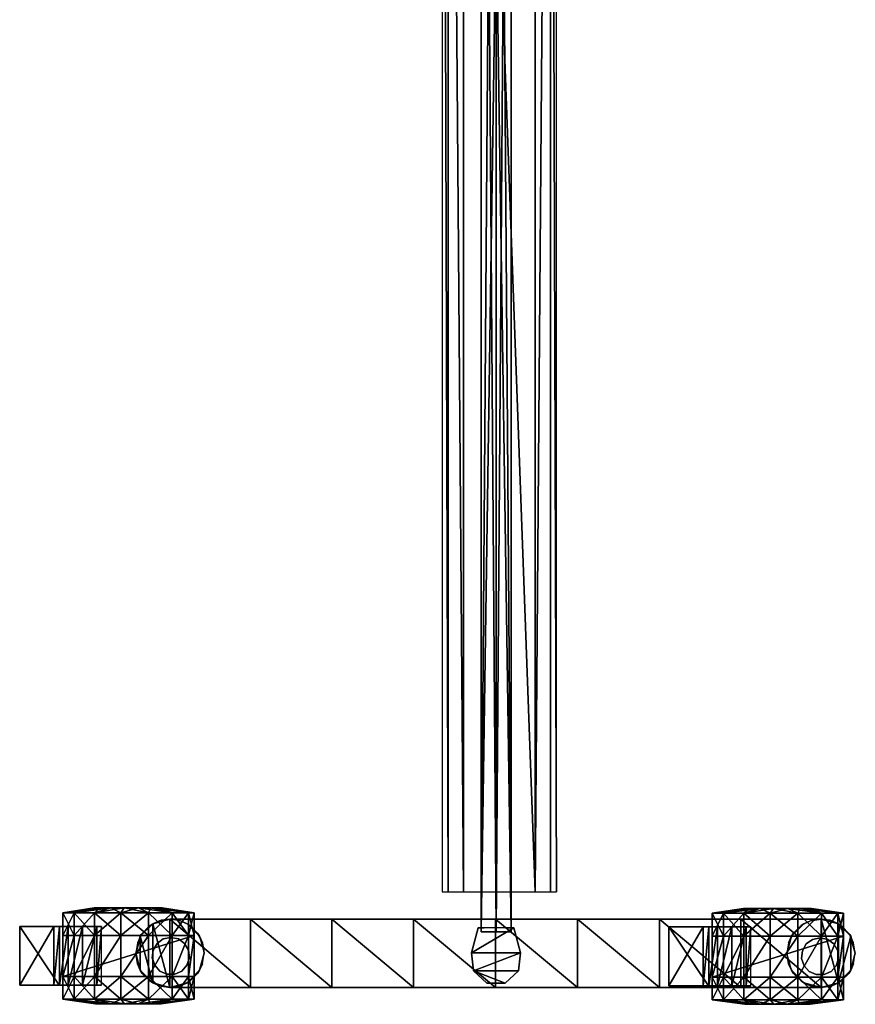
# Model space of a CAD drawing. Header units: inches. Extents: x -40 to 106, y -93 to 53.
# Tile 212 of 256: x 23 to 41, y -89 to -67. Entities that reach past the tile are written whole.
import ezdxf

# ---------------------------------------------------------------- set-up
doc = ezdxf.new("R2010")
doc.units = ezdxf.units.IN
doc.header["$MEASUREMENT"] = 0
doc.layers.add('A-FURN', color=7, linetype='Continuous')
for name, color, linetype, true_color in [('CET color Black', 7, 'Continuous', 0x040000), ('CET color Grey2', 7, 'Continuous', 0x060606), ('CET color Grey99', 7, 'Continuous', 0xfdfef9)]:
    doc.layers.add(name, color=color, linetype=linetype, true_color=true_color)

# ---------------------------------------------------------------- blocks, each defined once
blk = doc.blocks.new('*C33')
at = {"layer": 'CET color Black', "linetype": 'Continuous'}
mesh = blk.add_polyface(dxfattribs=at)
corners = [(46.454, -6.918, 4.311), (46.557, -7.3, 3.439), (46.558, -7.301, 4.22), (46.48, -7.116, 3.485), (46.491, -7.153, 3.336), (46.454, 7.562, 4.311), (46.454, 7.562, 3.534), (46.454, 5.775, 3.908), (46.454, -6.918, 3.534), (46.454, -5.129, 4.673), (46.454, -5.131, 3.908), (46.454, -3.324, 4.176), (46.454, -3.322, 4.933), (46.454, -1.504, 4.337), (46.454, -1.503, 5.089), (46.454, 0.322, 5.141), (46.454, 0.322, 4.391), (46.454, 2.147, 5.089), (46.454, 2.148, 4.337), (46.454, 3.966, 4.933), (46.454, 3.968, 4.176), (46.454, 5.773, 4.673), (46.558, 7.945, 4.22), (46.835, 8.221, 4.151), (46.801, 8.199, 3.352), (46.557, 7.944, 3.439), (46.48, 7.76, 3.485), (46.491, 7.797, 3.336), (46.454, 7.562, 3.336), (47.214, 8.322, 4.125), (47.214, 8.322, 3.339), (47.592, 8.221, 4.151), (47.87, 7.945, 4.22), (47.829, 8.009, 3.336), (47.661, 8.177, 3.336), (47.449, 8.285, 3.336), (47.974, 7.562, 4.311), (47.937, 7.797, 3.336), (47.974, 7.562, 3.534), (47.974, 7.562, 3.336), (47.974, -6.918, 4.311), (47.974, -6.918, 3.534), (47.974, -5.131, 3.908), (47.974, 5.773, 4.673), (47.974, 5.775, 3.908), (47.974, 3.968, 4.176), (47.974, 3.966, 4.933), (47.974, 2.148, 4.337), (47.974, 2.147, 5.089), (47.974, 0.322, 5.141), (47.974, 0.322, 4.391), (47.974, -1.503, 5.089), (47.974, -1.504, 4.337), (47.974, -3.322, 4.933), (47.974, -3.324, 4.176), (47.974, -5.129, 4.673), (47.87, -7.301, 4.22), (47.974, -6.918, 3.336), (46.835, -7.577, 4.151), (47.214, -7.678, 4.125), (47.592, -7.577, 4.151), (47.661, -7.533, 3.336), (47.829, -7.365, 3.336), (47.937, -7.153, 3.336), (47.449, -7.641, 3.336), (46.801, -7.555, 3.352), (47.214, -7.678, 3.338), (47.593, -6.259, 3.684), (47.214, -6.158, 3.336), (47.214, -6.158, 3.706), (46.979, -6.195, 3.336), (46.835, -6.259, 3.684), (47.871, -6.537, 3.623), (47.829, -6.471, 3.336), (47.661, -6.303, 3.336), (47.449, -6.195, 3.336), (47.937, -6.683, 3.336), (47.871, 7.18, 3.623), (47.593, 6.903, 3.684), (47.661, 6.947, 3.336), (47.829, 7.115, 3.336), (47.937, 7.327, 3.336), (47.214, 6.802, 3.706), (47.449, 6.839, 3.336), (46.835, 6.903, 3.684), (47.214, 6.802, 3.336), (46.557, 7.18, 3.623), (46.599, 7.115, 3.336), (46.767, 6.947, 3.336), (46.979, 6.839, 3.336), (46.48, 7.365, 3.58), (46.491, 7.327, 3.336), (46.48, -6.721, 3.58), (46.491, -6.683, 3.336), (46.454, -6.918, 3.336), (46.557, -6.537, 3.623), (46.767, -6.303, 3.336), (46.599, -6.471, 3.336), (46.979, -7.641, 3.336), (46.599, -7.365, 3.336), (46.979, 8.285, 3.336), (46.599, 8.009, 3.336)]
mesh.append_faces([[corners[k] for k in face] for face in [(0, 1, 2, 0), (3, 4, 1, 3), (1, 0, 3, 1), (22, 6, 5, 22), (23, 24, 25, 23), (25, 22, 23, 25), (26, 27, 28, 26), (26, 28, 6, 26), (22, 26, 6, 22), (25, 27, 26, 25), (26, 22, 25, 26), (29, 30, 24, 29), (24, 23, 29, 24), (31, 30, 29, 31), (32, 33, 34, 32), (34, 31, 32, 34), (34, 35, 31, 34), (35, 30, 31, 35), (36, 37, 32, 36), (37, 33, 32, 37), (38, 39, 37, 38), (37, 36, 38, 37), (56, 57, 41, 56), (41, 40, 56, 41), (31, 29, 23, 31), (32, 31, 23, 32), (32, 23, 22, 32), (32, 22, 5, 32), (36, 32, 5, 36), (55, 9, 0, 55), (40, 55, 0, 40), (40, 0, 2, 40), (56, 40, 2, 56), (56, 2, 58, 56), (58, 59, 60, 58), (56, 58, 60, 56), (60, 61, 62, 60), (62, 56, 60, 62), (62, 63, 56, 62), (63, 57, 56, 63), (59, 64, 60, 59), (64, 61, 60, 64), (65, 66, 59, 65), (59, 58, 65, 59), (59, 66, 64, 59), (2, 1, 65, 2), (65, 58, 2, 65), (67, 68, 69, 67), (69, 70, 71, 69), (68, 70, 69, 68), (72, 73, 74, 72), (74, 67, 72, 74), (74, 75, 67, 74), (75, 68, 67, 75), (41, 76, 72, 41), (76, 73, 72, 76), (57, 76, 41, 57), (77, 39, 38, 77), (78, 79, 80, 78), (80, 77, 78, 80), (80, 81, 77, 80), (81, 39, 77, 81), (82, 83, 78, 82), (83, 79, 78, 83), (84, 85, 82, 84), (85, 83, 82, 85), (86, 87, 88, 86), (88, 84, 86, 88), (84, 89, 85, 84), (88, 89, 84, 88), (90, 91, 86, 90), (91, 87, 86, 91), (6, 28, 91, 6), (91, 90, 6, 91), (92, 93, 94, 92), (94, 8, 92, 94), (3, 0, 8, 3), (4, 3, 8, 4), (94, 4, 8, 94), (95, 93, 92, 95), (71, 96, 97, 71), (97, 95, 71, 97), (97, 93, 95, 97), (70, 96, 71, 70), (66, 65, 98, 66), (99, 1, 4, 99), (65, 1, 99, 65), (24, 30, 100, 24), (27, 25, 101, 27), (25, 24, 101, 25)]])
mesh.append_faces([[corners[k] for k in face] for face in [(5, 7, 21, 5), (40, 42, 55, 40)]], dxfattribs={"vtx0": -1, "vtx1": -1, "vtx3": -1})
mesh.append_faces([[corners[k] for k in face] for face in [(11, 9, 12, 11), (13, 12, 14, 13), (13, 14, 15, 13), (16, 15, 17, 16), (18, 17, 19, 18), (20, 19, 21, 20), (45, 43, 46, 45), (47, 46, 48, 47), (47, 48, 49, 47), (50, 49, 51, 50), (52, 51, 53, 52), (54, 53, 55, 54)]], dxfattribs={"vtx0": -1, "vtx2": -1, "vtx3": -1})
mesh.append_faces([[corners[k] for k in face] for face in [(43, 36, 21, 43), (46, 43, 19, 46), (48, 46, 17, 48), (49, 48, 15, 49), (51, 49, 14, 51), (53, 51, 12, 53), (55, 53, 9, 55)]], dxfattribs={"vtx1": -1})
mesh.append_faces([[corners[k] for k in face] for face in [(10, 8, 9, 10), (11, 10, 9, 11), (13, 11, 12, 13), (16, 13, 15, 16), (18, 16, 17, 18), (20, 18, 19, 20), (7, 20, 21, 7), (44, 38, 43, 44), (45, 44, 43, 45), (47, 45, 46, 47), (50, 47, 49, 50), (52, 50, 51, 52), (54, 52, 53, 54), (42, 54, 55, 42)]], dxfattribs={"vtx1": -1, "vtx2": -1})
mesh.append_faces([[corners[k] for k in face] for face in [(5, 6, 7, 5), (8, 0, 9, 8), (40, 41, 42, 40), (38, 36, 43, 38), (36, 5, 21, 36), (43, 21, 19, 43), (46, 19, 17, 46), (48, 17, 15, 48), (49, 15, 14, 49), (51, 14, 12, 51), (53, 12, 9, 53)]], dxfattribs={"vtx2": -1})
mesh = blk.add_polyface(dxfattribs=at)
corners = [(45.847, 1.68, 66.941), (2.153, 1.68, 66.941), (2.153, 1.541, 66.604), (45.847, 1.541, 66.604), (45.847, -0.392, 66.465), (2.153, -0.392, 66.465), (2.153, -0.728, 66.604), (45.847, -0.728, 66.604), (2.153, -0.868, 66.941), (45.847, -0.868, 66.941), (45.847, 1.204, 66.465), (2.153, 1.204, 66.465)]
mesh.append_faces([[corners[k] for k in face] for face in [(0, 1, 2, 0), (2, 3, 0, 2), (4, 5, 6, 4), (6, 7, 4, 6), (7, 6, 8, 7), (8, 9, 7, 8), (10, 11, 5, 10), (5, 4, 10, 5), (2, 11, 10, 2), (10, 3, 2, 10)]], dxfattribs={"vtx2": -1})
mesh = blk.add_polyface(dxfattribs=at)
corners = [(47.207, -0.21, 66.408), (47.207, -0.21, 5.141), (47.607, -0.167, 5.141), (47.607, -0.167, 66.408), (46.649, -0.061, 5.141), (46.649, -0.061, 66.408), (46.649, -0.061, 65.924), (46.649, -0.061, 9.38), (46.649, 0.729, 66.408), (47.207, 0.877, 66.408), (47.207, 0.877, 5.141), (46.649, 0.729, 65.924), (46.649, 0.729, 9.38), (46.649, 0.729, 5.141), (46.649, 0.069, 65.924), (46.649, 0.069, 9.38), (46.649, 0.599, 9.38), (46.649, 0.599, 65.924), (47.607, 0.835, 66.408), (47.877, 0.535, 66.408), (47.877, 0.132, 66.408), (47.607, 0.835, 5.141), (47.877, 0.535, 5.141), (47.877, 0.132, 5.141)]
mesh.append_faces([[corners[k] for k in face] for face in [(4, 0, 7, 4), (8, 0, 9, 8), (18, 3, 19, 18)]], dxfattribs={"vtx0": -1, "vtx1": -1, "vtx3": -1})
mesh.append_faces([[corners[k] for k in face] for face in [(0, 6, 7, 0)]], dxfattribs={"vtx0": -1, "vtx2": -1, "vtx3": -1})
mesh.append_faces([[corners[k] for k in face] for face in [(0, 8, 5, 0), (19, 3, 20, 19)]], dxfattribs={"vtx0": -1, "vtx3": -1})
mesh.append_faces([[corners[k] for k in face] for face in [(13, 12, 10, 13)]], dxfattribs={"vtx1": -1})
mesh.append_faces([[corners[k] for k in face] for face in [(11, 8, 10, 11), (12, 11, 10, 12), (0, 3, 9, 0), (18, 9, 3, 18)]], dxfattribs={"vtx1": -1, "vtx2": -1})
mesh.append_faces([[corners[k] for k in face] for face in [(0, 1, 2, 0), (2, 3, 0, 2), (4, 1, 0, 4), (0, 5, 6, 0), (8, 9, 10, 8), (6, 14, 15, 6), (15, 7, 6, 15), (12, 16, 17, 12), (17, 11, 12, 17), (18, 21, 10, 18), (10, 9, 18, 10), (19, 22, 21, 19), (21, 18, 19, 21), (20, 23, 22, 20), (22, 19, 20, 22), (3, 2, 23, 3), (23, 20, 3, 23)]], dxfattribs={"vtx2": -1})
mesh = blk.add_polyface(dxfattribs=at)
corners = [(46.735, 0.67, 66), (1.265, 0.67, 66), (1.265, 0.67, 66.39), (46.735, 0.67, 66.39), (1.265, 0, 66), (1.265, 0, 66.39), (46.735, 0, 66), (46.735, 0, 66.39)]
mesh.append_faces([[corners[k] for k in face] for face in [(0, 2, 3, 0), (1, 5, 2, 1), (1, 6, 4, 1), (5, 3, 2, 5), (4, 7, 5, 4), (6, 3, 7, 6)]], dxfattribs={"vtx0": -1, "vtx3": -1})
mesh.append_faces([[corners[k] for k in face] for face in [(0, 1, 2, 0), (1, 4, 5, 1), (1, 0, 6, 1), (5, 7, 3, 5), (4, 6, 7, 4), (6, 0, 3, 6)]], dxfattribs={"vtx2": -1})
mesh = blk.add_polyface(dxfattribs=at)
corners = [(46.735, 0.67, 5.141), (1.265, 0.67, 5.141), (1.265, 0.67, 8.551), (46.735, 0.67, 8.551), (1.265, 0, 5.141), (1.265, 0, 8.551), (46.735, 0, 5.141), (46.735, 0, 8.551)]
mesh.append_faces([[corners[k] for k in face] for face in [(0, 2, 3, 0), (1, 5, 2, 1), (1, 6, 4, 1), (5, 3, 2, 5), (4, 7, 5, 4), (6, 3, 7, 6)]], dxfattribs={"vtx0": -1, "vtx3": -1})
mesh.append_faces([[corners[k] for k in face] for face in [(0, 1, 2, 0), (1, 4, 5, 1), (1, 0, 6, 1), (5, 7, 3, 5), (4, 6, 7, 4), (6, 0, 3, 6)]], dxfattribs={"vtx2": -1})
at = {"layer": 'CET color Grey2', "linetype": 'Continuous'}
mesh = blk.add_polyface(dxfattribs=at)
corners = [(46.325, 6.429, 2.942), (46.219, 6.819, 2.197), (46.219, 6.504, 2.23), (46.325, 5.845, 2.752), (46.219, 6.203, 2.132), (46.325, 5.388, 2.341), (46.219, 5.967, 1.92), (46.325, 5.138, 1.779), (46.219, 5.838, 1.63), (46.325, 5.138, 1.165), (46.219, 5.838, 1.313), (46.325, 5.388, 0.603), (46.219, 5.967, 1.024), (46.325, 5.845, 0.192), (46.219, 6.203, 0.812), (46.325, 6.429, 0.002), (46.219, 6.504, 0.714), (46.831, 6.429, 2.942), (47.743, 6.429, 2.942), (46.831, 7.041, 2.878), (46.831, 5.845, 2.752), (47.743, 5.845, 2.752), (46.831, 5.388, 2.341), (47.743, 5.388, 2.341), (46.831, 5.138, 1.779), (47.743, 5.138, 1.779), (46.831, 5.138, 1.165), (47.743, 5.138, 1.165), (46.831, 5.388, 0.603), (46.831, 5.845, 0.192), (46.831, 6.429, 0.002), (46.628, 4.94, 1.753), (46.628, 4.179, 1.472), (47.937, 4.179, 1.472), (46.628, 5.06, 1.157), (47.937, 5.06, 1.157), (46.628, 5.999, 2.926), (46.628, 5.896, 2.978), (47.937, 5.896, 2.978), (46.628, 5.575, 2.771), (47.937, 5.575, 2.771), (46.628, 5.255, 2.457), (47.937, 5.255, 2.457), (46.628, 5.066, 2.136), (47.937, 5.066, 2.136), (47.937, 4.94, 1.753), (46.628, 5.604, 2.72), (46.628, 5.037, 1.604), (46.628, 5.123, 1.987), (46.628, 5.289, 2.359), (46.831, 7.041, 0.066), (46.831, 8.062, 1.472)]
mesh.append_faces([[corners[k] for k in face] for face in [(36, 37, 38, 36), (41, 43, 44, 41), (37, 36, 46, 37), (46, 49, 41, 46), (37, 46, 41, 37), (37, 41, 39, 37)]])
mesh.append_faces([[corners[k] for k in face] for face in [(12, 8, 4, 12)]], dxfattribs={"vtx0": -1, "vtx1": -1, "vtx2": -1, "vtx3": -1})
mesh.append_faces([[corners[k] for k in face] for face in [(0, 20, 17, 0), (5, 24, 22, 5), (7, 26, 24, 7), (49, 31, 41, 49)]], dxfattribs={"vtx0": -1, "vtx1": -1, "vtx3": -1})
mesh.append_faces([[corners[k] for k in face] for face in [(23, 21, 20, 23)]], dxfattribs={"vtx0": -1, "vtx2": -1, "vtx3": -1})
mesh.append_faces([[corners[k] for k in face] for face in [(0, 1, 2, 0), (3, 2, 4, 3), (5, 4, 6, 5), (7, 6, 8, 7), (9, 8, 10, 9), (11, 10, 12, 11), (13, 12, 14, 13), (15, 14, 16, 15), (3, 22, 20, 3), (1, 4, 2, 1), (50, 29, 30, 50)]], dxfattribs={"vtx0": -1, "vtx3": -1})
mesh.append_faces([[corners[k] for k in face] for face in [(22, 23, 20, 22)]], dxfattribs={"vtx1": -1})
mesh.append_faces([[corners[k] for k in face] for face in [(17, 18, 19, 17), (20, 21, 17, 20), (24, 25, 22, 24), (26, 27, 24, 26), (47, 34, 31, 47), (48, 47, 31, 48), (49, 48, 31, 49)]], dxfattribs={"vtx1": -1, "vtx2": -1})
mesh.append_faces([[corners[k] for k in face] for face in [(3, 0, 2, 3), (5, 3, 4, 5), (7, 5, 6, 7), (9, 7, 8, 9), (11, 9, 10, 11), (13, 11, 12, 13), (15, 13, 14, 15), (0, 3, 20, 0), (3, 5, 22, 3), (5, 7, 24, 5), (7, 9, 26, 7), (28, 26, 9, 28), (9, 11, 28, 9), (29, 28, 11, 29), (11, 13, 29, 11), (30, 29, 13, 30), (13, 15, 30, 13), (16, 14, 12, 16), (12, 10, 8, 12), (8, 6, 4, 8), (31, 32, 33, 31), (32, 34, 35, 32), (37, 39, 40, 37), (39, 41, 42, 39), (43, 31, 45, 43), (34, 32, 31, 34), (31, 43, 41, 31), (26, 28, 29, 26), (27, 26, 51, 27)]], dxfattribs={"vtx2": -1})
mesh = blk.add_polyface(dxfattribs=at)
corners = [(46.219, 7.28, 1.162), (46.325, 8.062, 1.472), (46.325, 7.934, 0.871), (46.219, 7.094, 0.906), (46.325, 7.573, 0.373), (46.219, 7.346, 1.472), (46.325, 7.934, 2.073), (46.219, 7.28, 1.782), (46.325, 7.573, 2.57), (46.219, 7.094, 2.038), (46.325, 7.041, 2.878), (46.219, 6.819, 2.197), (46.325, 6.429, 2.942), (46.325, 7.041, 0.066), (46.325, 6.429, 0.002), (46.219, 6.504, 0.714), (46.219, 6.819, 0.747), (46.831, 7.934, 2.073), (47.743, 7.934, 2.073), (46.831, 8.062, 1.472), (46.831, 7.573, 2.57), (47.743, 7.573, 2.57), (46.831, 7.041, 2.878), (47.743, 7.041, 2.878), (46.831, 6.429, 2.942), (46.831, 7.041, 0.066), (46.831, 6.429, 0.002), (46.831, 7.573, 0.373), (46.831, 7.934, 0.871), (46.219, 5.967, 1.024), (46.219, 6.203, 2.132), (46.907, 7.372, 3.797), (46.871, 7.541, 3.797), (46.871, 7.541, 1.988), (46.907, 7.372, 1.988), (47.008, 7.233, 3.797), (47.008, 7.233, 1.988), (47.157, 7.147, 3.797), (47.157, 7.147, 1.988), (47.329, 7.129, 3.797), (47.329, 7.129, 1.988), (47.008, 7.848, 3.797), (47.157, 7.934, 3.797), (47.157, 7.934, 1.988), (47.008, 7.848, 1.988), (46.907, 7.709, 3.797), (46.907, 7.709, 1.988), (46.831, 5.138, 1.165), (46.831, 5.845, 0.192)]
mesh.append_faces([[corners[k] for k in face] for face in [(3, 15, 29, 3), (7, 3, 29, 7), (7, 29, 30, 7), (11, 7, 30, 11), (28, 47, 48, 28), (25, 28, 48, 25)]], dxfattribs={"vtx0": -1, "vtx1": -1, "vtx2": -1, "vtx3": -1})
mesh.append_faces([[corners[k] for k in face] for face in [(1, 17, 19, 1), (6, 20, 17, 6), (8, 22, 20, 8), (10, 24, 22, 10)]], dxfattribs={"vtx0": -1, "vtx1": -1, "vtx3": -1})
mesh.append_faces([[corners[k] for k in face] for face in [(0, 1, 2, 0), (3, 2, 4, 3), (1, 0, 5, 1), (6, 5, 7, 6), (8, 7, 9, 8), (10, 9, 11, 10), (13, 15, 16, 13)]], dxfattribs={"vtx0": -1, "vtx3": -1})
mesh.append_faces([[corners[k] for k in face] for face in [(3, 4, 16, 3)]], dxfattribs={"vtx1": -1})
mesh.append_faces([[corners[k] for k in face] for face in [(17, 18, 19, 17), (20, 21, 17, 20), (22, 23, 20, 22), (7, 5, 3, 7)]], dxfattribs={"vtx1": -1, "vtx2": -1})
mesh.append_faces([[corners[k] for k in face] for face in [(3, 0, 2, 3), (6, 1, 5, 6), (8, 6, 7, 8), (10, 8, 9, 10), (12, 10, 11, 12), (13, 14, 15, 13), (4, 13, 16, 4), (1, 6, 17, 1), (6, 8, 20, 6), (8, 10, 22, 8), (10, 12, 24, 10), (25, 26, 14, 25), (14, 13, 25, 14), (27, 25, 13, 27), (13, 4, 27, 13), (28, 27, 4, 28), (4, 2, 28, 4), (19, 28, 2, 19), (2, 1, 19, 2), (11, 9, 7, 11), (5, 0, 3, 5), (3, 16, 15, 3), (31, 32, 33, 31), (33, 34, 31, 33), (35, 31, 34, 35), (34, 36, 35, 34), (37, 35, 36, 37), (36, 38, 37, 36), (39, 37, 38, 39), (38, 40, 39, 38), (41, 42, 43, 41), (43, 44, 41, 43), (45, 41, 44, 45), (44, 46, 45, 44), (32, 45, 46, 32), (46, 33, 32, 46), (25, 27, 28, 25), (28, 19, 47, 28)]], dxfattribs={"vtx2": -1})
mesh = blk.add_polyface(dxfattribs=at)
corners = [(47.743, 6.429, 2.942), (48.248, 6.429, 2.942), (47.743, 7.041, 2.878), (48.248, 5.845, 2.752), (47.743, 5.845, 2.752), (46.831, 6.429, 2.942), (48.248, 5.388, 2.341), (47.743, 5.388, 2.341), (48.248, 5.138, 1.779), (47.743, 5.138, 1.779), (46.831, 5.388, 2.341), (48.248, 5.138, 1.165), (47.743, 5.138, 1.165), (46.831, 5.138, 1.779), (48.248, 5.388, 0.603), (47.743, 5.388, 0.603), (48.248, 5.845, 0.192), (47.743, 5.845, 0.192), (48.248, 6.429, 0.002), (47.743, 6.429, 0.002), (48.349, 6.215, 2.111), (48.349, 6.507, 2.206), (48.349, 5.987, 1.906), (48.349, 5.862, 1.625), (48.349, 5.862, 1.318), (48.349, 5.987, 1.038), (48.349, 6.215, 0.833), (48.349, 6.507, 0.738), (48.349, 6.812, 2.174), (48.349, 7.078, 0.923), (47.937, 5.604, 2.72), (47.937, 5.999, 2.926), (47.937, 5.896, 2.978), (47.937, 5.575, 2.771), (47.937, 5.255, 2.457), (47.937, 4.94, 1.753), (47.937, 4.179, 1.472), (47.937, 5.06, 1.157), (47.937, 5.037, 1.604), (47.937, 5.123, 1.987), (47.937, 5.066, 2.136), (47.937, 5.289, 2.359), (46.628, 4.94, 1.753), (46.628, 4.179, 1.472), (46.628, 5.999, 2.926), (46.628, 5.896, 2.978), (46.628, 5.575, 2.771), (46.628, 5.255, 2.457), (46.628, 5.066, 2.136), (47.743, 8.062, 1.472), (47.743, 7.934, 0.871), (47.743, 7.041, 0.066)]
mesh.append_faces([[corners[k] for k in face] for face in [(20, 21, 1, 20), (20, 1, 3, 20), (32, 31, 44, 32), (40, 34, 47, 40), (12, 49, 50, 12), (12, 50, 51, 12)]])
mesh.append_faces([[corners[k] for k in face] for face in [(20, 23, 25, 20), (27, 29, 25, 27)]], dxfattribs={"vtx0": -1, "vtx1": -1, "vtx2": -1, "vtx3": -1})
mesh.append_faces([[corners[k] for k in face] for face in [(30, 34, 41, 30)]], dxfattribs={"vtx0": -1, "vtx1": -1, "vtx3": -1})
mesh.append_faces([[corners[k] for k in face] for face in [(4, 0, 5, 4), (9, 7, 10, 9), (12, 9, 13, 12), (30, 32, 33, 30), (30, 33, 34, 30), (35, 37, 38, 35), (35, 38, 39, 35), (40, 39, 41, 40), (17, 12, 51, 17)]], dxfattribs={"vtx0": -1, "vtx2": -1, "vtx3": -1})
mesh.append_faces([[corners[k] for k in face] for face in [(22, 3, 6, 22), (23, 6, 8, 23), (24, 8, 11, 24), (25, 11, 14, 25), (26, 14, 16, 26), (27, 16, 18, 27), (27, 25, 26, 27), (17, 51, 19, 17)]], dxfattribs={"vtx0": -1, "vtx3": -1})
mesh.append_faces([[corners[k] for k in face] for face in [(0, 1, 2, 0), (4, 3, 0, 4), (7, 6, 4, 7), (9, 8, 7, 9), (12, 11, 9, 12), (40, 35, 39, 40), (34, 40, 41, 34)]], dxfattribs={"vtx1": -1, "vtx2": -1})
mesh.append_faces([[corners[k] for k in face] for face in [(3, 1, 0, 3), (6, 3, 4, 6), (8, 6, 7, 8), (11, 8, 9, 11), (14, 11, 12, 14), (12, 15, 14, 12), (16, 14, 15, 16), (15, 17, 16, 15), (18, 16, 17, 18), (17, 19, 18, 17), (22, 20, 3, 22), (23, 22, 6, 23), (24, 23, 8, 24), (25, 24, 11, 25), (26, 25, 14, 26), (27, 26, 16, 27), (28, 21, 20, 28), (20, 22, 23, 20), (23, 24, 25, 23), (30, 31, 32, 30), (35, 36, 37, 35), (36, 35, 42, 36), (37, 36, 43, 37), (33, 32, 45, 33), (34, 33, 46, 34), (35, 40, 48, 35), (17, 15, 12, 17)]], dxfattribs={"vtx2": -1})
mesh = blk.add_polyface(dxfattribs=at)
corners = [(48.248, 7.934, 2.073), (48.248, 8.062, 1.472), (47.743, 8.062, 1.472), (47.743, 7.934, 2.073), (46.831, 8.062, 1.472), (48.248, 7.573, 2.57), (47.743, 7.573, 2.57), (46.831, 7.934, 2.073), (48.248, 7.041, 2.878), (47.743, 7.041, 2.878), (46.831, 7.573, 2.57), (48.248, 6.429, 2.942), (47.743, 6.429, 2.942), (46.831, 7.041, 2.878), (48.248, 7.041, 0.066), (48.248, 6.429, 0.002), (47.743, 6.429, 0.002), (47.743, 7.041, 0.066), (48.248, 7.573, 0.373), (47.743, 7.573, 0.373), (48.248, 7.934, 0.871), (47.743, 7.934, 0.871), (48.349, 7.322, 1.472), (48.349, 7.258, 1.172), (48.349, 7.078, 0.923), (48.349, 7.258, 1.772), (48.349, 7.078, 2.02), (48.349, 6.812, 2.174), (48.349, 6.507, 2.206), (48.349, 6.812, 0.77), (48.349, 6.507, 0.738), (48.349, 6.215, 2.111), (48.349, 5.987, 1.038), (47.492, 7.182, 3.797), (47.329, 7.129, 3.797), (47.329, 7.129, 1.988), (47.492, 7.182, 1.988), (47.62, 7.297, 3.797), (47.62, 7.297, 1.988), (47.69, 7.454, 3.797), (47.69, 7.454, 1.988), (47.69, 7.627, 3.797), (47.69, 7.627, 1.988), (47.62, 7.784, 3.797), (47.62, 7.784, 1.988), (47.492, 7.899, 3.797), (47.492, 7.899, 1.988), (47.329, 7.952, 3.797), (47.329, 7.952, 1.988), (47.157, 7.934, 3.797), (47.157, 7.934, 1.988), (47.743, 5.138, 1.165)]
mesh.append_faces([[corners[k] for k in face] for face in [(5, 0, 3, 5), (6, 5, 3, 6), (8, 5, 6, 8), (24, 29, 14, 24), (18, 24, 14, 18), (21, 19, 17, 21)]])
mesh.append_faces([[corners[k] for k in face] for face in [(25, 27, 31, 25), (24, 25, 31, 24), (24, 31, 32, 24)]], dxfattribs={"vtx0": -1, "vtx1": -1, "vtx2": -1, "vtx3": -1})
mesh.append_faces([[corners[k] for k in face] for face in [(3, 2, 4, 3), (9, 6, 10, 9), (12, 9, 13, 12)]], dxfattribs={"vtx0": -1, "vtx2": -1, "vtx3": -1})
mesh.append_faces([[corners[k] for k in face] for face in [(20, 22, 23, 20), (18, 23, 24, 18), (22, 20, 1, 22), (25, 1, 0, 25), (26, 0, 5, 26), (27, 5, 8, 27), (28, 8, 11, 28), (29, 15, 14, 29)]], dxfattribs={"vtx0": -1, "vtx3": -1})
mesh.append_faces([[corners[k] for k in face] for face in [(3, 0, 2, 3), (24, 23, 25, 24)]], dxfattribs={"vtx1": -1, "vtx2": -1})
mesh.append_faces([[corners[k] for k in face] for face in [(0, 1, 2, 0), (6, 3, 7, 6), (9, 8, 6, 9), (11, 8, 9, 11), (14, 15, 16, 14), (16, 17, 14, 16), (18, 14, 17, 18), (17, 19, 18, 17), (20, 18, 19, 20), (19, 21, 20, 19), (1, 20, 21, 1), (21, 2, 1, 21), (18, 20, 23, 18), (25, 22, 1, 25), (26, 25, 0, 26), (27, 26, 5, 27), (28, 27, 8, 28), (29, 30, 15, 29), (30, 29, 24, 30), (23, 22, 25, 23), (25, 26, 27, 25), (33, 34, 35, 33), (35, 36, 33, 35), (37, 33, 36, 37), (36, 38, 37, 36), (39, 37, 38, 39), (38, 40, 39, 38), (41, 39, 40, 41), (40, 42, 41, 40), (43, 41, 42, 43), (42, 44, 43, 42), (45, 43, 44, 45), (44, 46, 45, 44), (47, 45, 46, 47), (46, 48, 47, 46), (49, 47, 48, 49), (48, 50, 49, 48), (4, 2, 51, 4)]], dxfattribs={"vtx2": -1})
mesh = blk.add_polyface(dxfattribs=at)
corners = [(46.314, -8.01, 2.942), (46.208, -7.62, 2.197), (46.208, -7.935, 2.23), (46.314, -8.594, 2.752), (46.208, -8.236, 2.132), (46.314, -9.051, 2.341), (46.208, -8.472, 1.92), (46.314, -9.301, 1.779), (46.208, -8.6, 1.63), (46.314, -9.301, 1.165), (46.208, -8.6, 1.313), (46.314, -9.051, 0.603), (46.208, -8.472, 1.024), (46.314, -8.594, 0.192), (46.208, -8.236, 0.812), (46.314, -8.01, 0.002), (46.208, -7.935, 0.714), (46.82, -8.01, 2.942), (47.732, -8.01, 2.942), (46.82, -7.398, 2.878), (46.82, -8.594, 2.752), (47.732, -8.594, 2.752), (46.82, -9.051, 2.341), (47.732, -9.051, 2.341), (46.82, -9.301, 1.779), (47.732, -9.301, 1.779), (46.82, -9.301, 1.165), (47.732, -9.301, 1.165), (46.82, -9.051, 0.603), (46.82, -8.594, 0.192), (46.82, -8.01, 0.002), (46.618, -9.499, 1.753), (46.618, -10.26, 1.472), (47.926, -10.26, 1.472), (46.618, -9.379, 1.157), (47.926, -9.379, 1.157), (46.618, -8.44, 2.926), (46.618, -8.543, 2.978), (47.926, -8.543, 2.978), (46.618, -8.864, 2.771), (47.926, -8.864, 2.771), (46.618, -9.184, 2.457), (47.926, -9.184, 2.457), (46.618, -9.373, 2.136), (47.926, -9.373, 2.136), (47.926, -9.499, 1.753), (46.618, -8.835, 2.72), (46.618, -9.402, 1.604), (46.618, -9.316, 1.987), (46.618, -9.15, 2.359), (46.82, -7.398, 0.066), (46.82, -6.377, 1.472)]
mesh.append_faces([[corners[k] for k in face] for face in [(0, 1, 2, 0), (39, 41, 42, 39), (41, 43, 44, 41), (43, 31, 45, 43)]])
mesh.append_faces([[corners[k] for k in face] for face in [(12, 8, 4, 12), (49, 31, 41, 49), (37, 46, 41, 37)]], dxfattribs={"vtx0": -1, "vtx1": -1, "vtx2": -1, "vtx3": -1})
mesh.append_faces([[corners[k] for k in face] for face in [(0, 20, 17, 0), (3, 22, 20, 3), (5, 24, 22, 5), (7, 26, 24, 7)]], dxfattribs={"vtx0": -1, "vtx1": -1, "vtx3": -1})
mesh.append_faces([[corners[k] for k in face] for face in [(21, 18, 17, 21)]], dxfattribs={"vtx0": -1, "vtx2": -1, "vtx3": -1})
mesh.append_faces([[corners[k] for k in face] for face in [(3, 2, 4, 3), (5, 4, 6, 5), (7, 6, 8, 7), (9, 8, 10, 9), (11, 10, 12, 11), (13, 12, 14, 13), (15, 14, 16, 15), (1, 4, 2, 1), (37, 41, 39, 37), (50, 29, 30, 50)]], dxfattribs={"vtx0": -1, "vtx3": -1})
mesh.append_faces([[corners[k] for k in face] for face in [(17, 18, 19, 17), (20, 21, 17, 20), (22, 23, 20, 22), (24, 25, 22, 24), (26, 27, 24, 26), (47, 34, 31, 47), (48, 47, 31, 48), (49, 48, 31, 49), (46, 49, 41, 46)]], dxfattribs={"vtx1": -1, "vtx2": -1})
mesh.append_faces([[corners[k] for k in face] for face in [(3, 0, 2, 3), (5, 3, 4, 5), (7, 5, 6, 7), (9, 7, 8, 9), (11, 9, 10, 11), (13, 11, 12, 13), (15, 13, 14, 15), (0, 3, 20, 0), (3, 5, 22, 3), (5, 7, 24, 5), (7, 9, 26, 7), (28, 26, 9, 28), (9, 11, 28, 9), (29, 28, 11, 29), (11, 13, 29, 11), (30, 29, 13, 30), (13, 15, 30, 13), (16, 14, 12, 16), (12, 10, 8, 12), (8, 6, 4, 8), (31, 32, 33, 31), (32, 34, 35, 32), (36, 37, 38, 36), (37, 39, 40, 37), (37, 36, 46, 37), (34, 32, 31, 34), (31, 43, 41, 31), (26, 28, 29, 26), (27, 26, 51, 27)]], dxfattribs={"vtx2": -1})
mesh = blk.add_polyface(dxfattribs=at)
corners = [(46.208, -7.159, 1.162), (46.314, -6.377, 1.472), (46.314, -6.505, 0.871), (46.208, -7.345, 0.906), (46.314, -6.866, 0.373), (46.208, -7.093, 1.472), (46.314, -6.505, 2.073), (46.208, -7.159, 1.782), (46.314, -6.866, 2.57), (46.208, -7.345, 2.038), (46.314, -7.398, 2.878), (46.208, -7.62, 2.197), (46.314, -8.01, 2.942), (46.314, -7.398, 0.066), (46.314, -8.01, 0.002), (46.208, -7.935, 0.714), (46.208, -7.62, 0.747), (46.82, -6.505, 2.073), (47.732, -6.505, 2.073), (46.82, -6.377, 1.472), (46.82, -6.866, 2.57), (47.732, -6.866, 2.57), (46.82, -7.398, 2.878), (47.732, -7.398, 2.878), (46.82, -8.01, 2.942), (46.82, -7.398, 0.066), (46.82, -8.01, 0.002), (46.82, -6.866, 0.373), (46.82, -6.505, 0.871), (46.208, -8.472, 1.024), (46.208, -8.236, 2.132), (46.896, -7.067, 3.797), (46.861, -6.898, 3.797), (46.861, -6.898, 1.988), (46.896, -7.067, 1.988), (46.998, -7.206, 3.797), (46.998, -7.206, 1.988), (47.147, -7.292, 3.797), (47.147, -7.292, 1.988), (47.318, -7.31, 3.797), (47.318, -7.31, 1.988), (46.998, -6.591, 3.797), (47.147, -6.505, 3.797), (47.147, -6.505, 1.988), (46.998, -6.591, 1.988), (46.896, -6.73, 3.797), (46.896, -6.73, 1.988), (46.82, -9.301, 1.165), (46.82, -8.594, 0.192)]
mesh.append_faces([[corners[k] for k in face] for face in [(12, 10, 11, 12), (4, 13, 16, 4), (3, 4, 16, 3), (35, 31, 34, 35), (34, 36, 35, 34)]])
mesh.append_faces([[corners[k] for k in face] for face in [(3, 15, 29, 3), (7, 3, 29, 7), (7, 29, 30, 7), (11, 7, 30, 11), (28, 47, 48, 28), (25, 28, 48, 25)]], dxfattribs={"vtx0": -1, "vtx1": -1, "vtx2": -1, "vtx3": -1})
mesh.append_faces([[corners[k] for k in face] for face in [(1, 17, 19, 1), (6, 20, 17, 6), (8, 22, 20, 8), (10, 24, 22, 10)]], dxfattribs={"vtx0": -1, "vtx1": -1, "vtx3": -1})
mesh.append_faces([[corners[k] for k in face] for face in [(0, 1, 2, 0), (3, 2, 4, 3), (1, 0, 5, 1), (6, 5, 7, 6), (8, 7, 9, 8), (10, 9, 11, 10), (13, 15, 16, 13)]], dxfattribs={"vtx0": -1, "vtx3": -1})
mesh.append_faces([[corners[k] for k in face] for face in [(17, 18, 19, 17), (20, 21, 17, 20), (22, 23, 20, 22), (7, 5, 3, 7)]], dxfattribs={"vtx1": -1, "vtx2": -1})
mesh.append_faces([[corners[k] for k in face] for face in [(3, 0, 2, 3), (6, 1, 5, 6), (8, 6, 7, 8), (10, 8, 9, 10), (13, 14, 15, 13), (1, 6, 17, 1), (6, 8, 20, 6), (8, 10, 22, 8), (10, 12, 24, 10), (25, 26, 14, 25), (14, 13, 25, 14), (27, 25, 13, 27), (13, 4, 27, 13), (28, 27, 4, 28), (4, 2, 28, 4), (19, 28, 2, 19), (2, 1, 19, 2), (11, 9, 7, 11), (5, 0, 3, 5), (3, 16, 15, 3), (31, 32, 33, 31), (33, 34, 31, 33), (37, 35, 36, 37), (36, 38, 37, 36), (39, 37, 38, 39), (38, 40, 39, 38), (41, 42, 43, 41), (43, 44, 41, 43), (45, 41, 44, 45), (44, 46, 45, 44), (32, 45, 46, 32), (46, 33, 32, 46), (25, 27, 28, 25), (28, 19, 47, 28)]], dxfattribs={"vtx2": -1})
mesh = blk.add_polyface(dxfattribs=at)
corners = [(47.732, -8.01, 2.942), (48.238, -8.01, 2.942), (47.732, -7.398, 2.878), (48.238, -8.594, 2.752), (47.732, -8.594, 2.752), (48.238, -9.051, 2.341), (47.732, -9.051, 2.341), (46.82, -8.594, 2.752), (48.238, -9.301, 1.779), (47.732, -9.301, 1.779), (46.82, -9.051, 2.341), (48.238, -9.301, 1.165), (47.732, -9.301, 1.165), (46.82, -9.301, 1.779), (48.238, -9.051, 0.603), (47.732, -9.051, 0.603), (48.238, -8.594, 0.192), (47.732, -8.594, 0.192), (48.238, -8.01, 0.002), (47.732, -8.01, 0.002), (48.338, -8.224, 2.111), (48.338, -7.932, 2.206), (48.338, -8.452, 1.906), (48.338, -8.577, 1.625), (48.338, -8.577, 1.318), (48.338, -8.452, 1.038), (48.338, -8.224, 0.833), (48.338, -7.932, 0.738), (48.338, -7.627, 2.174), (48.338, -7.361, 0.923), (47.926, -8.835, 2.72), (47.926, -8.44, 2.926), (47.926, -8.543, 2.978), (47.926, -8.864, 2.771), (47.926, -9.184, 2.457), (47.926, -9.499, 1.753), (47.926, -10.26, 1.472), (47.926, -9.379, 1.157), (47.926, -9.402, 1.604), (47.926, -9.316, 1.987), (47.926, -9.373, 2.136), (47.926, -9.15, 2.359), (46.618, -9.499, 1.753), (46.618, -10.26, 1.472), (46.618, -8.44, 2.926), (46.618, -8.543, 2.978), (46.618, -8.864, 2.771), (46.618, -9.184, 2.457), (46.618, -9.373, 2.136), (47.732, -6.377, 1.472), (47.732, -6.505, 0.871), (47.732, -7.398, 0.066)]
mesh.append_faces([[corners[k] for k in face] for face in [(34, 33, 46, 34), (40, 34, 47, 40), (35, 40, 48, 35)]])
mesh.append_faces([[corners[k] for k in face] for face in [(20, 23, 25, 20), (27, 29, 25, 27), (12, 50, 51, 12), (17, 12, 51, 17)]], dxfattribs={"vtx0": -1, "vtx1": -1, "vtx2": -1, "vtx3": -1})
mesh.append_faces([[corners[k] for k in face] for face in [(30, 34, 41, 30)]], dxfattribs={"vtx0": -1, "vtx1": -1, "vtx3": -1})
mesh.append_faces([[corners[k] for k in face] for face in [(6, 4, 7, 6), (9, 6, 10, 9), (12, 9, 13, 12), (30, 32, 33, 30), (30, 33, 34, 30), (35, 37, 38, 35), (35, 38, 39, 35), (40, 39, 41, 40)]], dxfattribs={"vtx0": -1, "vtx2": -1, "vtx3": -1})
mesh.append_faces([[corners[k] for k in face] for face in [(20, 1, 3, 20), (22, 3, 5, 22), (23, 5, 8, 23), (24, 8, 11, 24), (25, 11, 14, 25), (26, 14, 16, 26), (27, 16, 18, 27), (27, 25, 26, 27), (17, 51, 19, 17)]], dxfattribs={"vtx0": -1, "vtx3": -1})
mesh.append_faces([[corners[k] for k in face] for face in [(0, 1, 2, 0), (4, 3, 0, 4), (6, 5, 4, 6), (9, 8, 6, 9), (12, 11, 9, 12), (40, 35, 39, 40), (34, 40, 41, 34)]], dxfattribs={"vtx1": -1, "vtx2": -1})
mesh.append_faces([[corners[k] for k in face] for face in [(3, 1, 0, 3), (5, 3, 4, 5), (8, 5, 6, 8), (11, 8, 9, 11), (14, 11, 12, 14), (12, 15, 14, 12), (16, 14, 15, 16), (15, 17, 16, 15), (18, 16, 17, 18), (17, 19, 18, 17), (20, 21, 1, 20), (22, 20, 3, 22), (23, 22, 5, 23), (24, 23, 8, 24), (25, 24, 11, 25), (26, 25, 14, 26), (27, 26, 16, 27), (28, 21, 20, 28), (20, 22, 23, 20), (23, 24, 25, 23), (30, 31, 32, 30), (35, 36, 37, 35), (36, 35, 42, 36), (37, 36, 43, 37), (32, 31, 44, 32), (33, 32, 45, 33), (17, 15, 12, 17), (12, 49, 50, 12)]], dxfattribs={"vtx2": -1})
mesh = blk.add_polyface(dxfattribs=at)
corners = [(48.238, -6.505, 2.073), (48.238, -6.377, 1.472), (47.732, -6.377, 1.472), (47.732, -6.505, 2.073), (46.82, -6.377, 1.472), (48.238, -6.866, 2.57), (47.732, -6.866, 2.57), (46.82, -6.505, 2.073), (48.238, -7.398, 2.878), (47.732, -7.398, 2.878), (46.82, -6.866, 2.57), (48.238, -8.01, 2.942), (47.732, -8.01, 2.942), (46.82, -7.398, 2.878), (48.238, -7.398, 0.066), (48.238, -8.01, 0.002), (47.732, -8.01, 0.002), (47.732, -7.398, 0.066), (48.238, -6.866, 0.373), (47.732, -6.866, 0.373), (48.238, -6.505, 0.871), (47.732, -6.505, 0.871), (48.338, -7.117, 1.472), (48.338, -7.181, 1.172), (48.338, -7.361, 0.923), (48.338, -7.181, 1.772), (48.338, -7.361, 2.02), (48.338, -7.627, 2.174), (48.338, -7.932, 2.206), (48.338, -7.627, 0.77), (48.338, -7.932, 0.738), (48.338, -8.224, 2.111), (48.338, -8.452, 1.038), (47.482, -7.257, 3.797), (47.318, -7.31, 3.797), (47.318, -7.31, 1.988), (47.482, -7.257, 1.988), (47.61, -7.142, 3.797), (47.61, -7.142, 1.988), (47.68, -6.984, 3.797), (47.68, -6.984, 1.988), (47.68, -6.812, 3.797), (47.68, -6.812, 1.988), (47.61, -6.655, 3.797), (47.61, -6.655, 1.988), (47.482, -6.54, 3.797), (47.482, -6.54, 1.988), (47.318, -6.487, 3.797), (47.318, -6.487, 1.988), (47.147, -6.505, 3.797), (47.147, -6.505, 1.988), (47.732, -9.301, 1.165)]
mesh.append_faces([[corners[k] for k in face] for face in [(25, 27, 31, 25), (24, 25, 31, 24), (24, 31, 32, 24)]], dxfattribs={"vtx0": -1, "vtx1": -1, "vtx2": -1, "vtx3": -1})
mesh.append_faces([[corners[k] for k in face] for face in [(3, 2, 4, 3), (6, 3, 7, 6), (9, 6, 10, 9), (12, 9, 13, 12)]], dxfattribs={"vtx0": -1, "vtx2": -1, "vtx3": -1})
mesh.append_faces([[corners[k] for k in face] for face in [(20, 22, 23, 20), (18, 23, 24, 18), (22, 20, 1, 22), (25, 1, 0, 25), (26, 0, 5, 26), (27, 5, 8, 27), (28, 8, 11, 28), (29, 15, 14, 29)]], dxfattribs={"vtx0": -1, "vtx3": -1})
mesh.append_faces([[corners[k] for k in face] for face in [(18, 24, 14, 18)]], dxfattribs={"vtx1": -1})
mesh.append_faces([[corners[k] for k in face] for face in [(3, 0, 2, 3), (6, 5, 3, 6), (9, 8, 6, 9), (24, 23, 25, 24)]], dxfattribs={"vtx1": -1, "vtx2": -1})
mesh.append_faces([[corners[k] for k in face] for face in [(0, 1, 2, 0), (5, 0, 3, 5), (8, 5, 6, 8), (11, 8, 9, 11), (14, 15, 16, 14), (16, 17, 14, 16), (18, 14, 17, 18), (17, 19, 18, 17), (20, 18, 19, 20), (19, 21, 20, 19), (1, 20, 21, 1), (21, 2, 1, 21), (18, 20, 23, 18), (25, 22, 1, 25), (26, 25, 0, 26), (27, 26, 5, 27), (28, 27, 8, 28), (29, 30, 15, 29), (24, 29, 14, 24), (30, 29, 24, 30), (23, 22, 25, 23), (25, 26, 27, 25), (33, 34, 35, 33), (35, 36, 33, 35), (37, 33, 36, 37), (36, 38, 37, 36), (39, 37, 38, 39), (38, 40, 39, 38), (41, 39, 40, 41), (40, 42, 41, 40), (43, 41, 42, 43), (42, 44, 43, 42), (45, 43, 44, 45), (44, 46, 45, 44), (47, 45, 46, 47), (46, 48, 47, 46), (49, 47, 48, 49), (48, 50, 49, 48), (21, 19, 17, 21), (4, 2, 51, 4)]], dxfattribs={"vtx2": -1})
at = {"layer": 'CET color Grey99', "linetype": 'Continuous'}
mesh = blk.add_polyface(dxfattribs=at)
corners = [(46.735, 0.67, 8.551), (1.265, 0.67, 8.551), (1.265, 0.67, 66), (46.735, 0.67, 66), (1.265, 0.335, 8.551), (1.265, 0.335, 66), (46.735, 0.335, 8.551), (46.735, 0.335, 66)]
mesh.append_faces([[corners[k] for k in face] for face in [(0, 2, 3, 0), (1, 5, 2, 1), (1, 6, 4, 1), (5, 3, 2, 5), (4, 7, 5, 4), (6, 3, 7, 6)]], dxfattribs={"vtx0": -1, "vtx3": -1})
mesh.append_faces([[corners[k] for k in face] for face in [(0, 1, 2, 0), (1, 4, 5, 1), (1, 0, 6, 1), (5, 7, 3, 5), (4, 6, 7, 4), (6, 0, 3, 6)]], dxfattribs={"vtx2": -1})
mesh = blk.add_polyface(dxfattribs=at)
corners = [(46.735, 0.335, 8.551), (1.265, 0.335, 8.551), (1.265, 0.335, 66), (46.735, 0.335, 66), (1.265, 0, 8.551), (1.265, 0, 66), (46.735, 0, 8.551), (46.735, 0, 66)]
mesh.append_faces([[corners[k] for k in face] for face in [(0, 2, 3, 0), (1, 5, 2, 1), (1, 6, 4, 1), (5, 3, 2, 5), (4, 7, 5, 4), (6, 3, 7, 6)]], dxfattribs={"vtx0": -1, "vtx3": -1})
mesh.append_faces([[corners[k] for k in face] for face in [(0, 1, 2, 0), (1, 4, 5, 1), (1, 0, 6, 1), (5, 7, 3, 5), (4, 6, 7, 4), (6, 0, 3, 6)]], dxfattribs={"vtx2": -1})
blk = doc.blocks.new('*C35')
at = {"layer": 'A-FURN', "linetype": 'Continuous', "rotation": 269.9999999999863}
blk.add_blockref('*C33', (33.026, -40.847, 0), dxfattribs=at)

msp = doc.modelspace()

# ---------------------------------------------------------------- block references
at = {"layer": 'A-FURN', "linetype": 'Continuous'}
msp.add_blockref('*C35', (0, 0), dxfattribs=at)

doc.saveas('drawing.dxf')
